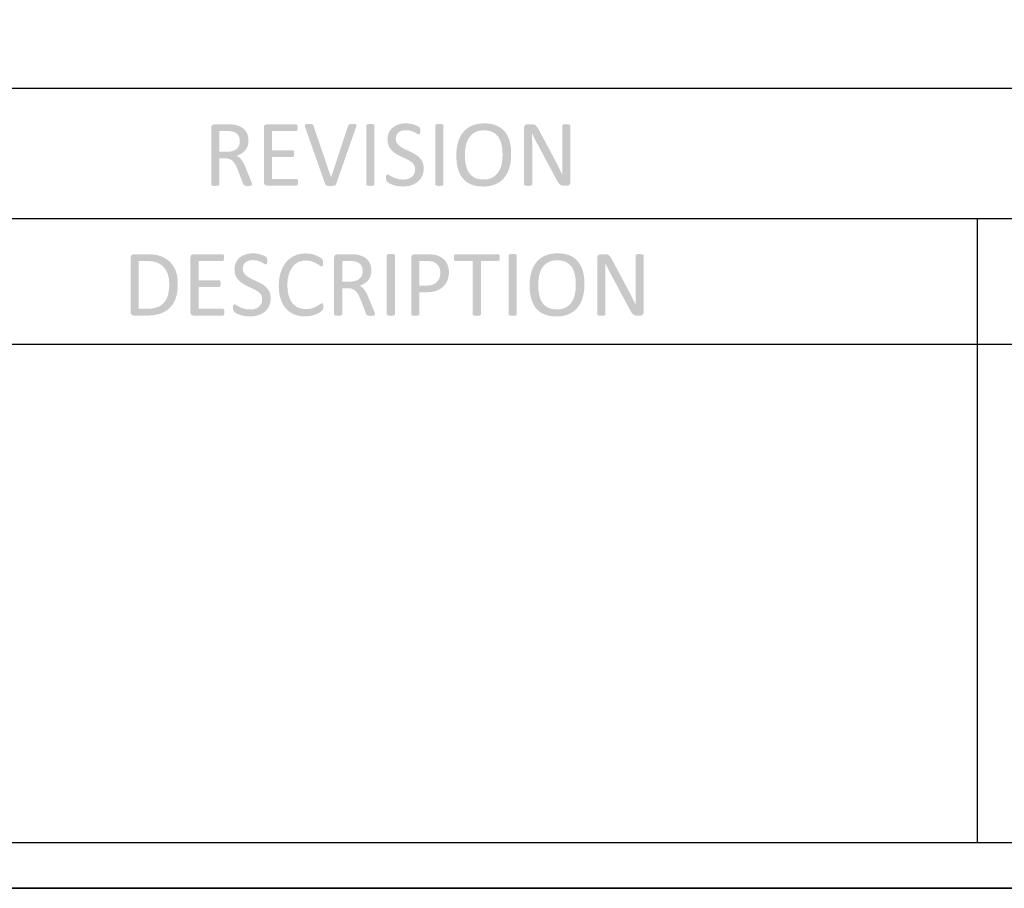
# Model space of a CAD drawing. Header units: millimetres. Extents: x 502444 to 745500, y -417645 to -375189.
# Tile 75 of 208: x 685686 to 689065, y -415327 to -412347. Entities that reach past the tile are written whole.
import ezdxf

# ---------------------------------------------------------------- set-up
doc = ezdxf.new("R2010")
doc.units = ezdxf.units.MM
doc.layers.add('PDF_Geometry', color=7, linetype='Continuous')
doc.layers.add('PDF_Solid Fills', color=7, linetype='Continuous')

msp = doc.modelspace()

# ---------------------------------------------------------------- hatches: boundary and pattern name
at = {"layer": 'PDF_Solid Fills', "lineweight": 25, "transparency": 33554559}
for points in [[(686398.12402, -412705.90262), (686353.41318, -412705.90262), (686351.46592, -412706.07403), (686346.42163, -412708.34143), (686344.03556, -412711.45271), (686343.00814, -412717.28339), (686343.00814, -412912.05552), (686343.65793, -412914.33188), (686345.93429, -412915.79496), (686350.32458, -412916.77069), (686351.18744, -412916.9131), (686356.98911, -412917.25803), (686358.39839, -412917.24274), (686363.81821, -412916.77069), (686368.04604, -412915.79496), (686370.32241, -412914.33188), (686370.97219, -412912.05552), (686370.97219, -412822.47349), (686389.67046, -412822.47349), (686439.58592, -412819.87223), (686435.19775, -412816.79313), (686430.15557, -412814.18185), (686431.83911, -412813.5732), (686437.18931, -412811.38861), (686442.20828, -412808.93608), (686446.90236, -412806.2151), (686447.14708, -412806.05898), (686451.80108, -412802.75625), (686370.97219, -412799.8744), (686370.97219, -412728.98905), (686394.54808, -412728.98905), (686458.11963, -412725.41258), (686456.30107, -412723.51596), (686452.18716, -412719.89836), (686447.59013, -412716.68318), (686442.51208, -412713.86937), (686442.32853, -412713.78129), (686437.47623, -412711.68847), (686432.28637, -412709.89417), (686426.75685, -412708.39945), (686420.88767, -412707.20325), (686417.30118, -412706.80821), (686411.45732, -412706.22804), (686409.7358, -412706.13521), (686404.39404, -412705.96064)], [(686634.04318, -412705.90262), (686534.21224, -412705.90262), (686532.2249, -412706.08142), (686527.2207, -412708.34143), (686524.81775, -412711.48857), (686523.80721, -412717.28339), (686523.80721, -412904.90206), (686524.49708, -412909.81449), (686527.2207, -412913.68157), (686529.07091, -412914.92893), (686534.21224, -412916.28283), (686635.18031, -412916.28283), (686637.61913, -412915.63251), (686639.40815, -412913.51912), (686640.54739, -412909.77968), (686640.87228, -412904.73961), (686640.54739, -412899.21167), (686639.40815, -412895.63521), (686637.61913, -412893.68373), (686635.18031, -412893.03342), (686551.77126, -412893.03342), (686551.77126, -412817.75832), (686622.33647, -412817.75832), (686624.77528, -412817.108), (686626.5643, -412815.32003), (686627.53898, -412811.90548), (686627.86388, -412806.86541), (686627.53898, -412801.50045), (686626.5643, -412797.92345), (686624.77528, -412795.81007), (686622.33647, -412795.15975), (686551.77126, -412795.15975), (686551.77126, -412729.15202), (686634.04318, -412729.15202), (686636.482, -412728.50171), (686638.10857, -412726.38779), (686639.2457, -412722.81133), (686639.5706, -412717.77125), (686639.2457, -412712.24332), (686638.10857, -412708.66632), (686636.482, -412706.55293)], [(686678.91648, -412704.92741), (686675.19708, -412704.97013), (686670.13802, -412705.2523), (686665.42284, -412706.71538), (686664.12116, -412709.96748), (686665.42284, -412715.82031), (686734.19691, -412911.24275), (686754.19685, -412887.50601), (686693.87635, -412710.45482), (686692.57467, -412707.69111), (686690.2983, -412706.06506), (686686.23291, -412705.08985), (686684.83207, -412705.02234)], [(686828.82323, -412704.92741), (686826.21564, -412704.94007), (686821.01945, -412705.08985), (686816.46672, -412706.06506), (686814.19036, -412707.85356), (686813.05323, -412710.78024), (686754.3593, -412887.50601), (686754.19685, -412887.50601), (686734.19691, -412911.24275), (686735.33615, -412913.35615), (686736.79817, -412914.9822), (686739.23698, -412915.95741), (686742.49014, -412916.77069), (686747.20531, -412917.09559), (686753.38251, -412917.25803), (686756.07027, -412917.22902), (686761.34874, -412916.93314), (686766.55336, -412916.12038), (686769.64196, -412914.33188), (686771.43099, -412911.4052), (686840.04261, -412715.98276), (686841.66918, -412710.12992), (686840.85484, -412706.87835), (686836.79156, -412705.2523), (686834.85275, -412705.08722)], [(686903.28926, -412912.05552), (686902.63947, -412914.33188), (686900.36311, -412915.79496), (686896.13527, -412916.77069), (686890.66061, -412917.24379), (686889.30618, -412917.25803), (686883.5024, -412916.90677), (686882.64164, -412916.77069), (686878.25136, -412915.79496), (686875.97499, -412914.33188), (686875.32521, -412912.05552), (686875.32521, -412710.12992), (686876.13744, -412707.85356), (686878.57625, -412706.22804), (686882.96654, -412705.2523), (686889.30618, -412704.92741), (686895.16481, -412705.15157), (686896.13527, -412705.2523), (686900.36311, -412706.22804), (686902.63947, -412707.85356), (686903.28926, -412710.12992)], [(687011.90077, -412702.81349), (687008.61808, -412702.86623), (687002.8143, -412703.22963), (686997.20039, -412703.93796), (686991.77424, -412704.99123), (686986.53586, -412706.39049), (686985.93038, -412706.58405), (686980.39242, -412708.63943), (686975.26163, -412711.08035), (686970.5338, -412713.90787), (686966.21314, -412717.12094), (686962.40513, -412720.55817), (686958.71949, -412724.73168), (687010.92398, -412726.0629), (687011.29107, -412726.06343), (687017.24042, -412726.33558), (687022.81002, -412727.09401), (687027.99566, -412728.33874), (687030.79945, -412729.2881), (687036.21927, -412731.36193), (687041.00406, -412733.54125), (687045.87747, -412736.16836), (687050.43442, -412738.7443), (687055.96183, -412741.02013), (687058.07575, -412740.20737), (687059.37743, -412737.93101), (687060.18966, -412734.19157), (687060.35211, -412728.98905), (687060.18966, -412723.94898), (687059.70232, -412720.53496), (687058.88798, -412718.25912), (687056.93862, -412715.82031), (687055.85423, -412714.96905), (687050.43442, -412711.75545), (687049.91121, -412711.49701), (687044.93654, -412709.27761), (687039.37748, -412707.20325), (687037.1412, -412706.54133), (687031.70451, -412705.13574), (687026.0463, -412703.95167), (687023.15179, -412703.53712), (687017.49991, -412702.9944)], [(687140.18311, -412912.05552), (687139.53332, -412914.33188), (687137.25696, -412915.79496), (687133.02912, -412916.77069), (687127.55446, -412917.24379), (687126.20003, -412917.25803), (687120.39624, -412916.90677), (687119.53549, -412916.77069), (687115.1452, -412915.79496), (687112.86884, -412914.33188), (687112.21905, -412912.05552), (687112.21905, -412710.12992), (687113.03129, -412707.85356), (687115.4701, -412706.22804), (687119.86038, -412705.2523), (687126.20003, -412704.92741), (687132.05866, -412705.15157), (687133.02912, -412705.2523), (687137.25696, -412706.22804), (687139.53332, -412707.85356), (687140.18311, -412710.12992)], [(687280.49917, -412702.81349), (687275.88737, -412702.88575), (687269.92958, -412703.20379), (687264.17221, -412703.77657), (687258.61527, -412704.60357), (687253.25874, -412705.68479), (687248.10053, -412707.02076), (687243.14484, -412708.61042), (687238.38747, -412710.45482), (687234.34529, -412712.32032), (687229.34952, -412714.97643), (687224.61747, -412717.90891), (687220.14702, -412721.11829), (687215.93817, -412724.60351), (687278.87259, -412726.71321), (687282.98018, -412726.79813), (687288.95062, -412727.25646), (687294.56664, -412728.11089), (687299.82612, -412729.36194), (687304.72906, -412731.00961), (687309.27757, -412733.05391), (687313.4168, -412735.40042), (687317.96531, -412738.57869), (687322.09821, -412742.17361), (687325.81339, -412746.18468), (687329.11296, -412750.61241), (687329.6235, -412751.41884), (687332.24164, -412756.00955), (687334.55387, -412760.89033), (687336.56652, -412766.0612), (687338.27538, -412771.52321), (687339.68255, -412777.27584), (687339.68255, -412777.28533), (687340.62769, -412782.49997), (687341.39773, -412787.85017), (687341.999, -412793.33592), (687342.42727, -412798.95668), (687342.68465, -412804.713), (687342.77115, -412810.60485), (687342.70364, -412815.4445), (687342.45047, -412821.15757), (687342.00321, -412826.76567), (687341.36609, -412832.2683), (687340.53908, -412837.66596), (687339.5201, -412842.95867), (687339.21631, -412844.32944), (687337.73952, -412849.96603), (687335.94205, -412855.32994), (687333.82181, -412860.42064), (687331.3851, -412865.23919), (687328.62562, -412869.78454), (687325.38301, -412874.25921), (687321.73956, -412878.35994), (687317.70582, -412882.07037), (687313.27967, -412885.38998), (687308.46533, -412888.31877), (687305.12568, -412889.9733), (687300.33667, -412891.83616), (687295.20377, -412893.28447), (687289.72488, -412894.31928), (687283.90212, -412894.94006), (687277.73547, -412895.14734), (687340.86609, -412897.37624), (687344.79435, -412893.56401), (687348.461, -412889.45695), (687348.76058, -412889.09461), (687351.97154, -412884.91372), (687354.95044, -412880.48651), (687357.69515, -412875.81406), (687360.20781, -412870.89529), (687362.48628, -412865.73075), (687364.53269, -412860.32043), (687366.34703, -412854.66433), (687366.8407, -412852.93912), (687368.13395, -412847.9096), (687369.25631, -412842.73556), (687370.20567, -412837.41649), (687370.98204, -412831.95342), (687371.58541, -412826.34531), (687372.0179, -412820.5927), (687372.27528, -412814.69556), (687372.36178, -412808.65391), (687372.35756, -412807.30845), (687372.24153, -412801.21669), (687371.95883, -412795.29319), (687371.51579, -412789.53899), (687370.90609, -412783.9525), (687370.13394, -412778.53533), (687369.19723, -412773.28639), (687368.09808, -412768.20571), (687366.83437, -412763.29381), (687365.47361, -412758.91987), (687363.47573, -412753.44626), (687361.23101, -412748.24269), (687358.73735, -412743.30863), (687355.99474, -412738.64514), (687353.00319, -412734.25117), (687349.76269, -412730.12723), (687348.2416, -412728.42523), (687344.38928, -412724.5513), (687340.26061, -412720.98591), (687335.85766, -412717.72853), (687331.17624, -412714.77917), (687326.21845, -412712.13783), (687320.98429, -412709.80451), (687318.95265, -412709.01284), (687314.113, -412707.3678), (687309.05394, -412705.97646), (687303.7797, -412704.83775), (687298.28604, -412703.9522), (687292.57509, -412703.31982), (687286.64472, -412702.94007)], [(687442.11264, -412705.90262), (687428.292, -412705.90262), (687425.27302, -412706.2523), (687420.32578, -412708.66632), (687417.61271, -412712.14785), (687416.58739, -412717.9337), (687416.58739, -412912.05552), (687417.23718, -412914.16943), (687419.51354, -412915.79496), (687423.74138, -412916.77069), (687424.60214, -412916.9131), (687430.40592, -412917.25803), (687431.86583, -412917.24274), (687437.23502, -412916.77069), (687441.6253, -412915.79496), (687443.90166, -412914.16943), (687444.55145, -412912.05552), (687444.55145, -412785.07961), (687444.55145, -412783.41822), (687444.53668, -412777.80379), (687444.50504, -412772.17194), (687444.45652, -412766.52217), (687444.38901, -412760.855), (687444.37002, -412759.47789), (687444.2793, -412753.76588), (687444.17171, -412748.10819), (687444.04512, -412742.50483), (687443.90166, -412736.9558), (687444.22656, -412736.9558), (687466.17586, -412722.97377), (687463.97756, -412718.95638), (687461.13579, -412714.51968), (687460.02187, -412713.11146), (687456.09572, -412709.31716), (687455.41218, -412708.87149), (687450.24342, -412706.71538), (687448.04722, -412706.28606)], [(687561.94142, -412705.41475), (687560.29374, -412705.42741), (687554.94987, -412705.74017), (687550.55959, -412706.71538), (687548.28323, -412708.50388), (687547.63344, -412710.61779), (687547.63344, -412824.74933), (687547.63766, -412828.73297), (687547.65453, -412834.27198), (687547.68829, -412839.89855), (687547.7347, -412845.61214), (687547.79589, -412851.41276), (687547.80432, -412855.84102), (687547.84019, -412861.591), (687547.90559, -412867.24077), (687547.99842, -412872.78981), (687548.12078, -412878.23863), (687547.95833, -412878.23863), (687528.12294, -412895.79765), (687528.57442, -412896.67212), (687531.50901, -412901.92949), (687534.30014, -412906.20268), (687536.35499, -412908.83506), (687540.15456, -412912.54339), (687541.48156, -412913.54919), (687546.4942, -412915.79496), (687548.35707, -412916.2554), (687554.13764, -412916.77069), (687563.40344, -412916.77069), (687567.63127, -412916.12038), (687571.69666, -412914.00646), (687574.46037, -412910.26702), (687575.59749, -412904.73961), (687575.59749, -412710.61779), (687574.94771, -412708.50388), (687572.67134, -412706.71538), (687568.44351, -412705.74017), (687567.6798, -412705.65842)], [(686458.11963, -412725.41258), (686394.54808, -412728.98905), (686397.20841, -412729.00276), (686403.16409, -412729.15466), (686408.04382, -412729.47692), (686411.84339, -412729.95898), (686417.14717, -412731.10297), (686417.81594, -412731.29917), (686423.6134, -412733.4595), (686428.52267, -412736.1789), (686432.54586, -412739.4579), (686435.68298, -412743.2965), (686438.02897, -412747.67096), (686439.7969, -412752.72527), (686440.85807, -412758.25795), (686441.21039, -412764.26954), (686441.09014, -412767.61763), (686440.29901, -412773.18777), (686438.77158, -412778.41402), (686437.64922, -412780.88869), (686434.67455, -412785.54955), (686430.80536, -412789.63181), (686427.67879, -412792.12759), (686422.91931, -412794.91977), (686417.47206, -412797.11069), (686415.22524, -412797.8069), (686410.06491, -412798.95563), (686404.41936, -412799.64497), (686398.28857, -412799.8744), (686370.97219, -412799.8744), (686451.80108, -412802.75625), (686456.00149, -412799.06902), (686459.74621, -412794.9973), (686459.896, -412794.81956), (686463.13649, -412790.40343), (686465.85168, -412785.53108), (686468.03732, -412780.20251), (686468.6618, -412778.17615), (686469.85166, -412772.95675), (686470.56474, -412767.34548), (686470.80314, -412761.34286), (686470.71242, -412757.65933), (686470.18289, -412751.94837), (686469.18289, -412746.51062), (686467.71243, -412741.34556), (686467.01834, -412739.54282), (686464.60695, -412734.48323), (686461.64072, -412729.7728)], [(686958.71949, -412724.73168), (686955.54439, -412729.33082), (686952.87984, -412734.35454), (686952.19208, -412735.89251), (686950.35875, -412740.95632), (686949.05074, -412746.31706), (686948.26382, -412751.97422), (686948.00222, -412757.92884), (686948.00222, -412757.96365), (686948.26804, -412764.14138), (686949.06128, -412769.85286), (686950.38196, -412775.0981), (686952.23005, -412779.87709), (686953.33343, -412782.25261), (686956.10557, -412787.23572), (686959.31442, -412791.80902), (686962.95998, -412795.97251), (686964.59078, -412797.58907), (686968.77853, -412801.31427), (686973.27641, -412804.73145), (686978.0823, -412807.84115), (686980.36921, -412809.18186), (686985.3249, -412811.93186), (686990.36075, -412814.51993), (686995.47888, -412816.94555), (686997.63921, -412817.96506), (687002.82907, -412820.39069), (687007.96196, -412822.76041), (687013.0379, -412825.07475), (687013.5379, -412825.31631), (687018.78472, -412828.02622), (687023.66023, -412830.8722), (687028.16022, -412833.85426), (687031.66443, -412836.67862), (687035.61589, -412840.68494), (687038.89014, -412845.07206), (687040.97664, -412849.14589), (687042.45975, -412854.43385), (687042.95553, -412860.35471), (687042.75722, -412864.53719), (687041.7952, -412870.08834), (687040.02727, -412875.14951), (687038.85006, -412877.50393), (687035.69606, -412882.12258), (687031.73616, -412886.04241), (687028.95557, -412888.11518), (687024.12436, -412890.87889), (687018.72987, -412893.03342), (687018.68134, -412893.04872), (687013.43874, -412894.39523), (687007.87125, -412895.20324), (687001.98308, -412895.47223), (687057.48714, -412897.61727), (687061.0251, -412893.3119), (687064.14746, -412888.6405), (687066.85631, -412883.60412), (687068.52297, -412879.592), (687070.14111, -412874.43115), (687071.29723, -412868.98918), (687071.98921, -412863.26768), (687072.22128, -412857.26559), (687071.98077, -412851.36212), (687071.22339, -412845.65434), (687069.94702, -412840.36057), (687068.15589, -412835.47978), (687067.03986, -412833.19815), (687064.19387, -412828.26251), (687060.93439, -412823.71241), (687057.26351, -412819.54681), (687055.50191, -412817.88173), (687051.24243, -412814.25938), (687046.68126, -412810.91234), (687041.8163, -412807.84115), (687039.38804, -412806.4825), (687034.39649, -412803.79369), (687029.35431, -412801.21195), (687024.25728, -412798.73675), (687022.09483, -412797.75204), (687016.90709, -412795.37019), (687011.77419, -412792.98887), (687006.69825, -412790.60755), (687005.9683, -412790.26103), (687000.71937, -412787.56114), (686995.86706, -412784.69617), (686991.41349, -412781.66559), (686987.7616, -412778.78005), (686983.78692, -412774.80169), (686980.52111, -412770.44727), (686978.47259, -412766.48683), (686976.95994, -412761.20995), (686976.45572, -412755.32758), (686976.45783, -412754.94203), (686977.01901, -412749.29174), (686978.56964, -412743.94682), (686978.60129, -412743.86665), (686981.23419, -412738.91254), (686984.90929, -412734.67943), (686985.79325, -412733.90148), (686990.25737, -412730.82501), (686995.64132, -412728.33874), (686999.36283, -412727.26543), (687004.84383, -412726.36353), (687010.92398, -412726.0629)], [(687215.93817, -412724.60351), (687211.99303, -412728.36511), (687208.3095, -412732.4036), (687208.04157, -412732.72427), (687204.77998, -412736.90517), (687201.76099, -412741.32657), (687198.98041, -412745.98795), (687196.44034, -412750.88878), (687194.14076, -412756.03011), (687192.0817, -412761.41196), (687190.26103, -412767.03325), (687189.96356, -412768.0554), (687188.6239, -412773.10391), (687187.46146, -412778.28796), (687186.47834, -412783.60704), (687185.67454, -412789.06114), (687185.05007, -412794.65078), (687184.60282, -412800.37545), (687184.33488, -412806.23567), (687184.24628, -412812.23091), (687184.25471, -412814.29735), (687184.38763, -412820.39702), (687184.67877, -412826.32316), (687185.13024, -412832.07578), (687185.73994, -412837.65541), (687186.50998, -412843.06204), (687187.43825, -412848.29515), (687188.52686, -412853.35473), (687189.77369, -412858.24133), (687191.17242, -412862.90956), (687193.126, -412868.41482), (687195.33274, -412873.63896), (687197.79265, -412878.58304), (687200.50362, -412883.24705), (687203.46774, -412887.62995), (687206.68292, -412891.73279), (687208.18292, -412893.47593), (687211.95295, -412897.38836), (687216.02256, -412900.9854), (687220.39174, -412904.26651), (687225.06051, -412907.23275), (687230.03096, -412909.88306), (687235.29887, -412912.21849), (687237.75457, -412913.18895), (687242.5689, -412914.82924), (687247.61319, -412916.21743), (687252.88533, -412917.35297), (687258.38742, -412918.23641), (687264.11947, -412918.86721), (687270.08148, -412919.24537), (687276.27133, -412919.37195), (687280.93377, -412919.29653), (687286.88312, -412918.97005), (687292.63205, -412918.38409), (687298.18266, -412917.53915), (687303.53075, -412916.43472), (687308.68053, -412915.07186), (687313.63199, -412913.4495), (687318.38303, -412911.56765), (687322.55179, -412909.67261), (687327.52014, -412907.04129), (687332.22898, -412904.11461), (687336.67623, -412900.8931), (687340.86609, -412897.37624), (687277.73547, -412895.14734), (687273.04772, -412895.04132), (687267.05828, -412894.56348), (687261.44226, -412893.70114), (687256.19966, -412892.45431), (687251.3347, -412890.82298), (687246.84315, -412888.80664), (687242.8959, -412886.59145), (687238.3706, -412883.43165), (687234.26934, -412879.8209), (687230.58792, -412875.75973), (687227.33265, -412871.24761), (687226.76092, -412870.35363), (687224.17022, -412865.81567), (687221.88963, -412860.95281), (687219.92339, -412855.76665), (687218.26939, -412850.25611), (687216.92551, -412844.42174), (687216.77994, -412843.67596), (687215.88121, -412838.49718), (687215.14492, -412833.16333), (687214.57319, -412827.67496), (687214.16392, -412822.03151), (687213.91919, -412816.233), (687213.83691, -412810.27996), (687213.89598, -412805.81162), (687214.14493, -412800.12387), (687214.58796, -412794.5242), (687215.2272, -412789.01209), (687216.06054, -412783.58805), (687217.08796, -412778.25157), (687217.34534, -412777.14345), (687218.87909, -412771.51003), (687220.72508, -412766.15403), (687222.8833, -412761.07546), (687225.35798, -412756.27431), (687228.14489, -412751.75059), (687231.29256, -412747.56758), (687234.98875, -412743.50272), (687239.05414, -412739.80969), (687243.49506, -412736.48955), (687248.30517, -412733.54125), (687251.50136, -412731.93472), (687256.25873, -412730.05498), (687261.37475, -412728.59296), (687266.84942, -412727.54866), (687272.68274, -412726.92207), (687278.87259, -412726.71321)], [(687466.17586, -412722.97377), (687444.22656, -412736.9558), (687446.26453, -412741.34134), (687448.6738, -412746.37191), (687451.19278, -412751.46789), (687453.81936, -412756.62821), (687456.13581, -412761.28485), (687458.72441, -412766.36447), (687461.31301, -412771.31541), (687463.8995, -412776.13765), (687528.12294, -412895.79765), (687547.95833, -412878.23863), (687547.88238, -412878.08515), (687545.39716, -412873.04192), (687542.87396, -412867.99921), (687540.317, -412862.95597), (687540.20519, -412862.74237), (687537.6398, -412857.78932), (687535.07651, -412852.76666), (687532.51323, -412847.67332), (687532.08707, -412846.82416), (687529.58286, -412841.8611), (687527.01535, -412836.83316), (687524.38245, -412831.74034), (687523.60608, -412830.27727), (687520.99849, -412825.38066), (687518.32972, -412820.39491), (687515.604, -412815.32003)], [(686439.58592, -412819.87223), (686389.67046, -412822.47349), (686395.71896, -412822.77624), (686401.21473, -412823.69764), (686406.09235, -412825.2372), (686409.0185, -412826.63171), (686413.76111, -412829.59689), (686417.96152, -412833.20395), (686420.44041, -412835.96607), (686423.77162, -412840.43283), (686426.73997, -412845.39748), (686426.82225, -412845.56151), (686429.16191, -412850.427), (686431.46359, -412855.57466), (686433.73151, -412861.00503), (686453.07956, -412910.59244), (686454.70614, -412913.84401), (686457.14495, -412915.79496), (686461.53523, -412916.93314), (686462.50147, -412917.03757), (686468.36433, -412917.25803), (686470.93183, -412917.23272), (686476.1681, -412916.93314), (686480.72083, -412915.95741), (686482.83475, -412914.33188), (686483.32209, -412912.05552), (686482.6723, -412908.31608), (686482.02252, -412906.30079), (686479.74404, -412900.18741), (686460.88545, -412853.85157), (686459.04368, -412849.47394), (686456.71246, -412844.30043), (686454.38124, -412839.54465), (686453.44243, -412837.75931), (686450.55636, -412832.77409), (686447.55215, -412828.32632), (686447.30532, -412828.00618), (686443.55849, -412823.63488)], [(686948.00222, -412877.75076), (686945.72585, -412878.23863), (686944.09928, -412880.35255), (686943.12459, -412884.09146), (686942.7997, -412890.10727), (686942.8862, -412892.93637), (686943.77438, -412898.07349), (686946.53809, -412903.11356), (686947.94737, -412904.40417), (686953.20473, -412907.82874), (686954.49165, -412908.555), (686959.32286, -412910.90468), (686965.0739, -412913.1937), (686969.7954, -412914.78441), (686975.24054, -412916.27755), (686981.1709, -412917.58346), (686983.61182, -412918.03282), (686989.03164, -412918.77702), (686994.72149, -412919.22322), (687000.68139, -412919.37195), (687001.15608, -412919.3709), (687007.02104, -412919.18841), (687012.73621, -412918.69052), (687018.29948, -412917.87776), (687023.71086, -412916.75013), (687028.97245, -412915.30709), (687032.37751, -412914.15308), (687037.67496, -412911.96586), (687042.66651, -412909.39677), (687047.35426, -412906.44636), (687051.73399, -412903.11356), (687053.53357, -412901.55713), (687057.48714, -412897.61727), (687001.98308, -412895.47223), (686997.07381, -412895.34407), (686991.25737, -412894.8177), (686985.8481, -412893.88521), (686980.846, -412892.54608), (686975.02957, -412890.66898), (686969.74266, -412888.65421), (686965.0739, -412886.53027), (686964.18783, -412886.08407), (686958.81864, -412883.19378), (686954.50642, -412880.515), (686952.76381, -412879.44538)], [(686124.78091, -413151.71676), (686077.1418, -413151.71676), (686075.19455, -413151.88817), (686070.15026, -413154.15558), (686067.76419, -413157.26632), (686066.73677, -413163.09753), (686066.73677, -413350.71594), (686067.41187, -413355.58908), (686070.15026, -413359.49545), (686071.96249, -413360.72171), (686077.1418, -413362.09644), (686121.6902, -413362.09644), (686124.2788, -413362.08089), (686130.50874, -413361.91026), (686136.52771, -413361.5503), (686142.3336, -413361.00204), (686147.92852, -413360.26549), (686153.31247, -413359.33986), (686158.48334, -413358.22515), (686163.44324, -413356.92267), (686168.19218, -413355.43111), (686173.55503, -413353.42374), (686178.77865, -413351.09885), (686183.75542, -413348.4939), (686188.48748, -413345.60836), (686192.97059, -413342.44276), (686197.20686, -413338.99709), (686094.70082, -413338.68512), (686094.70082, -413174.96564), (686123.15433, -413174.96564), (686195.48113, -413172.5147), (686191.09928, -413169.23042), (686186.45584, -413166.20829), (686181.55079, -413163.44669), (686176.38414, -413160.94669), (686170.95588, -413158.70778), (686169.27867, -413158.10546), (686164.56138, -413156.6081), (686159.60148, -413155.31064), (686154.40319, -413154.21253), (686148.96016, -413153.31381), (686143.27874, -413152.61497), (686137.3526, -413152.11602), (686131.18806, -413151.81645)], [(686381.83504, -413151.71676), (686282.00409, -413151.71676), (686280.01676, -413151.89556), (686275.01255, -413154.15558), (686272.6096, -413157.30272), (686271.59906, -413163.09753), (686271.59906, -413350.71594), (686272.28893, -413355.62811), (686275.01255, -413359.49545), (686276.86275, -413360.74281), (686282.00409, -413362.09644), (686382.97216, -413362.09644), (686385.41097, -413361.44639), (686387.2, -413359.33274), (686388.33924, -413355.59356), (686388.66413, -413350.55349), (686388.33924, -413345.02555), (686387.2, -413341.44909), (686385.41097, -413339.49761), (686382.97216, -413338.84757), (686299.56312, -413338.84757), (686299.56312, -413263.57246), (686370.12832, -413263.57246), (686372.56713, -413262.92215), (686374.35615, -413261.13391), (686375.33083, -413257.71963), (686375.65573, -413252.67956), (686375.33083, -413247.31459), (686374.35615, -413243.7376), (686372.56713, -413241.62447), (686370.12832, -413240.97416), (686299.56312, -413240.97416), (686299.56312, -413174.96564), (686381.83504, -413174.96564), (686384.27385, -413174.31533), (686385.90043, -413172.20194), (686387.03755, -413168.62494), (686387.36244, -413163.5854), (686387.03755, -413158.05746), (686385.90043, -413154.48047), (686384.27385, -413152.36708)], [(686486.86849, -413148.62764), (686483.5858, -413148.68038), (686477.78202, -413149.04325), (686472.16811, -413149.75211), (686466.74197, -413150.80537), (686461.50358, -413152.20463), (686460.8981, -413152.39819), (686455.36014, -413154.45357), (686450.22936, -413156.89449), (686445.50152, -413159.72202), (686441.18086, -413162.93509), (686437.37285, -413166.37231), (686433.68721, -413170.54582), (686485.89171, -413171.87704), (686486.25879, -413171.87757), (686492.20814, -413172.14972), (686497.77775, -413172.90816), (686502.96339, -413174.15288), (686505.76717, -413175.10224), (686511.18699, -413177.17608), (686515.97179, -413179.3554), (686520.84519, -413181.9825), (686525.40214, -413184.55792), (686530.92955, -413186.83428), (686533.04347, -413186.02152), (686534.34515, -413183.74515), (686535.15739, -413180.00571), (686535.31983, -413174.80319), (686535.15739, -413169.76312), (686534.67005, -413166.3491), (686533.8557, -413164.07274), (686531.90634, -413161.63446), (686530.82196, -413160.78319), (686525.40214, -413157.56959), (686524.87894, -413157.31115), (686519.90427, -413155.09122), (686514.34521, -413153.01739), (686512.10893, -413152.35548), (686506.67224, -413150.94989), (686501.01403, -413149.76582), (686498.11952, -413149.35126), (686492.46763, -413148.80854)], [(686667.50512, -413149.11551), (686662.56209, -413149.22521), (686656.72666, -413149.65084), (686651.04947, -413150.39715), (686645.53261, -413151.46518), (686640.17608, -413152.85389), (686634.982, -413154.56327), (686629.94615, -413156.59439), (686627.347, -413157.78584), (686622.32592, -413160.40239), (686617.53479, -413163.33434), (686612.97574, -413166.5817), (686608.64663, -413170.14498), (686604.54749, -413174.02366), (686600.68041, -413178.21774), (686600.53484, -413178.38863), (686597.19308, -413182.58693), (686594.07284, -413187.0347), (686591.17622, -413191.73142), (686588.50323, -413196.67708), (686586.05387, -413201.87221), (686583.82603, -413207.31629), (686581.8197, -413213.00984), (686581.25008, -413214.7659), (686579.78385, -413219.80834), (686578.5117, -413225.01455), (686577.43786, -413230.38294), (686576.556, -413235.91405), (686575.87246, -413241.60891), (686575.38301, -413247.46623), (686575.08977, -413253.48705), (686574.99272, -413259.67057), (686574.99272, -413260.02052), (686575.10031, -413266.25468), (686575.40411, -413272.30397), (686575.90411, -413278.16815), (686576.5982, -413283.8464), (686577.48849, -413289.33926), (686578.57499, -413294.64674), (686579.85557, -413299.76883), (686581.33236, -413304.70552), (686582.6678, -413308.70103), (686584.80915, -413314.244), (686587.19733, -413319.50347), (686589.83234, -413324.47999), (686592.71419, -413329.17301), (686595.84287, -413333.58281), (686599.21839, -413337.70991), (686599.93991, -413338.53084), (686603.84918, -413342.60177), (686608.02216, -413346.33383), (686612.45886, -413349.72702), (686617.15927, -413352.78028), (686622.12128, -413355.49467), (686627.34489, -413357.86966), (686630.73096, -413359.18875), (686635.86175, -413360.87203), (686641.17608, -413362.2494), (686646.67184, -413363.3206), (686652.35115, -413364.08589), (686658.21189, -413364.54501), (686664.25407, -413364.69797), (686669.60216, -413364.57824), (686675.37218, -413364.15999), (686680.90592, -413363.44111), (686686.20338, -413362.42186), (686687.78354, -413362.07482), (686693.55989, -413360.61623), (686698.94174, -413358.94324), (686703.92484, -413357.05637), (686707.05142, -413355.73386), (686712.2898, -413353.19431), (686716.7708, -413350.55349), (686719.76657, -413348.61732), (686723.59989, -413345.6764), (686725.87415, -413342.91242), (686727.01339, -413340.31091), (686667.83001, -413339.98548), (686662.73087, -413339.8204), (686656.96506, -413339.20489), (686651.45031, -413338.1329), (686646.1845, -413336.60469), (686641.16553, -413334.62052), (686638.49887, -413333.34389), (686633.68243, -413330.52322), (686629.2162, -413327.19517), (686625.09806, -413323.3579), (686621.33014, -413319.0127), (686621.08753, -413318.70442), (686618.058, -413314.43624), (686615.33227, -413309.76431), (686612.91033, -413304.68838), (686610.79009, -413299.20844), (686608.97364, -413293.32501), (686608.58334, -413291.92391), (686607.35972, -413286.87382), (686606.35972, -413281.58533), (686605.58335, -413276.05819), (686605.0285, -413270.29238), (686604.69517, -413264.28791), (686604.58335, -413258.04452), (686604.60234, -413255.51657), (686604.80276, -413249.41454), (686605.2247, -413243.52637), (686605.87027, -413237.85233), (686606.73525, -413232.39191), (686607.82596, -413227.14614), (686609.13608, -413222.11451), (686609.51583, -413220.79278), (686611.40401, -413215.06574), (686613.57911, -413209.6839), (686616.03902, -413204.64805), (686618.78584, -413199.95819), (686621.81748, -413195.61379), (686624.01579, -413192.83848), (686627.90185, -413188.65073), (686632.10859, -413184.95348), (686636.64022, -413181.74674), (686641.49042, -413179.03051), (686644.8364, -413177.56532), (686650.04525, -413175.7879), (686655.47773, -413174.51838), (686661.13594, -413173.75679), (686667.01778, -413173.50257), (686726.03871, -413172.68981), (686724.89947, -413170.08855), (686722.13576, -413166.674), (686719.65898, -413164.69721), (686714.16954, -413161.14659), (686711.72862, -413159.76052), (686706.70121, -413157.31801), (686701.16114, -413155.13078), (686696.46706, -413153.58596), (686691.00083, -413152.0675), (686685.2287, -413150.74103), (686684.48186, -413150.6039), (686678.9228, -413149.77689), (686673.26459, -413149.28112)], [(686819.85068, -413151.71676), (686775.13983, -413151.71676), (686773.19258, -413151.88817), (686768.14829, -413154.15558), (686765.76222, -413157.26632), (686764.7348, -413163.09753), (686764.7348, -413357.86966), (686765.38459, -413360.14577), (686767.66095, -413361.60884), (686772.05123, -413362.58431), (686772.9141, -413362.72698), (686778.71577, -413363.07218), (686780.12505, -413363.05662), (686785.54487, -413362.58431), (686789.7727, -413361.60884), (686792.04907, -413360.14577), (686792.69886, -413357.86966), (686792.69886, -413268.28711), (686811.39712, -413268.28711), (686861.31259, -413265.68611), (686856.92441, -413262.60727), (686851.88223, -413259.99573), (686853.56577, -413259.38708), (686858.91597, -413257.20302), (686863.93494, -413254.75023), (686868.62902, -413252.02951), (686868.87375, -413251.87286), (686873.52774, -413248.57013), (686792.69886, -413245.68828), (686792.69886, -413174.80319), (686816.27474, -413174.80319), (686879.84629, -413171.22673), (686878.02773, -413169.33011), (686873.91382, -413165.7125), (686869.31678, -413162.49732), (686864.23874, -413159.68299), (686864.0552, -413159.59543), (686859.20289, -413157.50261), (686854.01303, -413155.70831), (686848.48351, -413154.21359), (686842.61433, -413153.01739), (686839.02784, -413152.62182), (686833.18397, -413152.04218), (686831.46246, -413151.94936), (686826.12071, -413151.77478)], [(686973.49793, -413357.86966), (686972.84814, -413360.14577), (686970.57177, -413361.60884), (686966.34394, -413362.58431), (686960.86927, -413363.05794), (686959.51695, -413363.07218), (686953.71106, -413362.72039), (686952.8503, -413362.58431), (686948.46002, -413361.60884), (686946.18365, -413360.14577), (686945.53387, -413357.86966), (686945.53387, -413155.94407), (686946.3461, -413153.66771), (686948.78491, -413152.04218), (686953.1752, -413151.06645), (686959.51695, -413150.74103), (686965.37348, -413150.96571), (686966.34394, -413151.06645), (686970.57177, -413152.04218), (686972.84814, -413153.66771), (686973.49793, -413155.94407)], [(687085.52293, -413151.71676), (687040.48508, -413151.71676), (687037.71926, -413152.03322), (687032.84375, -413154.48047), (687030.38806, -413157.90451), (687029.43026, -413163.74785), (687029.43026, -413357.86966), (687030.08004, -413360.14577), (687032.35641, -413361.60884), (687036.74669, -413362.58431), (687037.64543, -413362.73199), (687043.41123, -413363.07218), (687044.86903, -413363.05583), (687050.24033, -413362.58431), (687054.46816, -413361.60884), (687056.74453, -413360.14577), (687057.39431, -413357.86966), (687057.39431, -413282.10669), (687081.29509, -413282.10669), (687082.14108, -413282.10458), (687088.32249, -413281.94055), (687094.21911, -413281.5165), (687099.82879, -413280.83402), (687105.15578, -413279.89151), (687110.19585, -413278.69056), (687114.95111, -413277.22933), (687120.28021, -413275.15708), (687125.39412, -413272.71247), (687130.16626, -413269.93927), (687134.59874, -413266.8388), (687138.68944, -413263.41001), (687141.63036, -413260.47015), (687057.39431, -413259.18323), (687057.39431, -413174.80319), (687083.24656, -413174.80319), (687145.84343, -413174.31533), (687143.89618, -413172.08643), (687139.97425, -413168.23939), (687135.63671, -413164.75523), (687130.88356, -413161.63446), (687128.90888, -413160.55535), (687123.68315, -413158.04164), (687118.54182, -413156.07118), (687113.48698, -413154.64344), (687109.26126, -413153.80695), (687103.63891, -413152.84756), (687098.69167, -413152.20463), (687096.76129, -413152.06803), (687091.22966, -413151.80484)], [(687327.78174, -413151.71676), (687181.44881, -413151.71676), (687179.17245, -413152.36708), (687177.38554, -413154.48047), (687176.40874, -413158.21991), (687175.9214, -413163.74785), (687176.40874, -413169.11281), (687177.38554, -413172.68981), (687179.17245, -413174.80319), (687181.44881, -413175.45351), (687240.63219, -413175.45351), (687240.63219, -413357.86966), (687241.28198, -413360.14577), (687243.55834, -413361.60884), (687247.94863, -413362.58431), (687248.76086, -413362.71353), (687254.61528, -413363.07218), (687255.9043, -413363.05926), (687261.44437, -413362.58431), (687265.67221, -413361.60884), (687267.94857, -413360.14577), (687268.59836, -413357.86966), (687268.59836, -413175.45351), (687327.78174, -413175.45351), (687330.22055, -413174.80319), (687332.00747, -413172.68981), (687332.98425, -413169.11281), (687333.30915, -413163.74785), (687332.98425, -413158.21991), (687332.00747, -413154.48047), (687330.22055, -413152.36708)], [(687391.67818, -413357.86966), (687391.02839, -413360.14577), (687388.75203, -413361.60884), (687384.52419, -413362.58431), (687379.04953, -413363.05794), (687377.69721, -413363.07218), (687371.89132, -413362.72039), (687371.03056, -413362.58431), (687366.64028, -413361.60884), (687364.36391, -413360.14577), (687363.71413, -413357.86966), (687363.71413, -413155.94407), (687364.52636, -413153.66771), (687366.96517, -413152.04218), (687371.35545, -413151.06645), (687377.69721, -413150.74103), (687383.55373, -413150.96571), (687384.52419, -413151.06645), (687388.75203, -413152.04218), (687391.02839, -413153.66771), (687391.67818, -413155.94407)], [(687531.99424, -413148.62764), (687527.38244, -413148.69989), (687521.42465, -413149.01793), (687515.66728, -413149.59071), (687510.11034, -413150.41771), (687504.75381, -413151.49894), (687499.5956, -413152.8349), (687494.63992, -413154.42456), (687489.88255, -413156.26896), (687485.84037, -413158.13447), (687480.8446, -413160.79058), (687476.11254, -413163.72306), (687471.64209, -413166.93191), (687467.43324, -413170.41766), (687530.36767, -413172.52736), (687534.47525, -413172.61227), (687540.44569, -413173.0706), (687546.06171, -413173.92503), (687551.32119, -413175.17608), (687556.22413, -413176.82376), (687560.77264, -413178.86806), (687564.91187, -413181.21457), (687569.46038, -413184.39283), (687573.59328, -413187.98723), (687577.30846, -413191.99882), (687580.60803, -413196.42655), (687581.11857, -413197.23299), (687583.73671, -413201.82316), (687586.04894, -413206.70395), (687588.06159, -413211.87561), (687589.77045, -413217.33736), (687591.17762, -413223.08998), (687591.17762, -413223.09947), (687592.12276, -413228.31412), (687592.8928, -413233.66432), (687593.49407, -413239.1498), (687593.92234, -413244.77056), (687594.17972, -413250.52714), (687594.26622, -413256.41926), (687594.19871, -413261.25839), (687593.94554, -413266.97145), (687593.49829, -413272.57982), (687592.86116, -413278.08244), (687592.03416, -413283.47984), (687591.01517, -413288.77281), (687590.71138, -413290.14333), (687589.23459, -413295.77991), (687587.43713, -413301.14356), (687585.31688, -413306.23479), (687582.88017, -413311.05307), (687580.12069, -413315.59842), (687576.87808, -413320.07283), (687573.23463, -413324.17408), (687569.20089, -413327.88478), (687564.77474, -413331.20386), (687559.96041, -413334.13265), (687556.62076, -413335.78718), (687551.83174, -413337.64978), (687546.69884, -413339.09862), (687541.21995, -413340.13343), (687535.39719, -413340.75421), (687529.23054, -413340.96122), (687592.36116, -413343.19011), (687596.28942, -413339.37815), (687599.95608, -413335.27084), (687600.25565, -413334.90823), (687603.46662, -413330.7276), (687606.44551, -413326.30066), (687609.19023, -413321.62794), (687611.70288, -413316.70918), (687613.98136, -413311.5449), (687616.02776, -413306.13457), (687617.8421, -413300.47821), (687618.33577, -413298.753), (687619.62901, -413293.72322), (687620.75138, -413288.54945), (687621.70074, -413283.23063), (687622.47711, -413277.76704), (687623.08049, -413272.15946), (687623.51297, -413266.40684), (687623.77036, -413260.50944), (687623.85685, -413254.46806), (687623.85263, -413253.12259), (687623.7366, -413247.03031), (687623.4539, -413241.10707), (687623.01086, -413235.35287), (687622.40116, -413229.76665), (687621.62901, -413224.34894), (687620.6923, -413219.10028), (687619.59315, -413214.01959), (687618.32944, -413209.10795), (687616.96869, -413204.73402), (687614.9708, -413199.26041), (687612.72608, -413194.05683), (687610.23242, -413189.12277), (687607.48981, -413184.45929), (687604.49826, -413180.06531), (687601.25776, -413175.94138), (687599.73667, -413174.23885), (687595.88436, -413170.36545), (687591.75568, -413166.80005), (687587.35274, -413163.54268), (687582.67131, -413160.59332), (687577.71353, -413157.95198), (687572.47936, -413155.61865), (687570.44772, -413154.82699), (687565.60807, -413153.18195), (687560.54901, -413151.7906), (687555.27477, -413150.65189), (687549.78111, -413149.76635), (687544.07016, -413149.13396), (687538.1398, -413148.75422)], [(687693.60771, -413151.71676), (687679.78707, -413151.71676), (687676.7681, -413152.06644), (687671.82085, -413154.48047), (687669.10778, -413157.962), (687668.08247, -413163.74785), (687668.08247, -413357.86966), (687668.73226, -413359.98279), (687671.00862, -413361.60884), (687675.23646, -413362.58431), (687676.09721, -413362.72698), (687681.90099, -413363.07218), (687683.36091, -413363.05662), (687688.73009, -413362.58431), (687693.12037, -413361.60884), (687695.39673, -413359.98279), (687696.04652, -413357.86966), (687696.04652, -413230.89349), (687696.04652, -413229.23237), (687696.03176, -413223.61793), (687696.00011, -413217.98609), (687695.95159, -413212.33632), (687695.88408, -413206.66914), (687695.86509, -413205.29203), (687695.77437, -413199.58002), (687695.66678, -413193.92234), (687695.54019, -413188.31898), (687695.39673, -413182.76994), (687695.72163, -413182.76994), (687717.67094, -413168.78792), (687715.47263, -413164.77052), (687712.63087, -413160.33383), (687711.51694, -413158.9256), (687707.5908, -413155.13078), (687706.90725, -413154.68563), (687701.73849, -413152.52952), (687699.54019, -413152.1002)], [(687813.43649, -413151.2289), (687811.78881, -413151.24155), (687806.44494, -413151.55432), (687802.05466, -413152.52952), (687799.7783, -413154.31802), (687799.12851, -413156.43141), (687799.12851, -413270.56321), (687799.13273, -413274.54685), (687799.14961, -413280.08613), (687799.18125, -413285.71243), (687799.22978, -413291.42602), (687799.29096, -413297.2269), (687799.2994, -413301.65489), (687799.33526, -413307.40514), (687799.40066, -413313.05492), (687799.49349, -413318.60395), (687799.61585, -413324.05277), (687799.4534, -413324.05277), (687779.61802, -413341.61153), (687780.06949, -413342.48601), (687783.00408, -413347.74364), (687785.79522, -413352.0163), (687787.85006, -413354.64894), (687791.64963, -413358.35753), (687792.97663, -413359.36333), (687797.98927, -413361.60884), (687799.85214, -413362.06902), (687805.63271, -413362.58431), (687814.89851, -413362.58431), (687819.12635, -413361.934), (687823.19173, -413359.82034), (687825.95544, -413356.08143), (687827.09257, -413350.55349), (687827.09257, -413156.43141), (687826.44278, -413154.31802), (687824.16642, -413152.52952), (687819.93858, -413151.55432), (687819.17487, -413151.47204)], [(686195.48113, -413172.5147), (686123.15433, -413174.96564), (686126.41592, -413175.00045), (686132.75135, -413175.28368), (686138.70914, -413175.85277), (686144.28929, -413176.70667), (686149.49181, -413177.84644), (686154.31458, -413179.27101), (686158.76182, -413180.98145), (686159.42849, -413181.27575), (686164.59936, -413183.848), (686169.40947, -413186.7789), (686173.86094, -413190.0695), (686177.95375, -413193.71875), (686181.68581, -413197.72718), (686182.17737, -413198.32212), (686185.42631, -413202.6855), (686188.3187, -413207.34371), (686190.85456, -413212.29755), (686193.03388, -413217.54622), (686194.85666, -413223.08998), (686195.87353, -413226.93359), (686197.02965, -413232.26189), (686197.92838, -413237.72786), (686198.56973, -413243.33227), (686198.9558, -413249.07488), (686199.0845, -413254.95566), (686199.03808, -413259.1951), (686198.79969, -413265.32483), (686198.35454, -413271.19164), (686197.70686, -413276.79447), (686196.85243, -413282.13438), (686195.79337, -413287.21137), (686194.53177, -413292.02438), (686193.89885, -413294.05418), (686191.86511, -413299.63407), (686189.51279, -413304.83817), (686186.84402, -413309.66753), (686183.85458, -413314.1211), (686180.54868, -413318.19994), (686180.44109, -413318.31914), (686176.56557, -413322.2329), (686172.3293, -413325.72208), (686167.73226, -413328.7872), (686162.77658, -413331.42855), (686157.46014, -413333.64505), (686156.76605, -413333.89373), (686152.05509, -413335.35759), (686147.0108, -413336.5559), (686141.62896, -413337.48681), (686135.91379, -413338.15268), (686129.86528, -413338.55194), (686123.47922, -413338.68512), (686094.70082, -413338.68512), (686197.20686, -413338.99709), (686201.1963, -413335.27084), (686201.64778, -413334.81593), (686205.23849, -413330.89611), (686208.57603, -413326.69438), (686211.66674, -413322.21075), (686214.50428, -413317.44467), (686217.09288, -413312.39669), (686219.43254, -413307.06654), (686221.52114, -413301.45395), (686222.48527, -413298.50749), (686223.89877, -413293.58082), (686225.1224, -413288.46506), (686226.15826, -413283.16154), (686227.00636, -413277.66894), (686227.66458, -413271.98857), (686228.13504, -413266.11992), (686228.41775, -413260.06271), (686228.51268, -413253.81774), (686228.45572, -413249.47203), (686228.19201, -413243.51556), (686227.70678, -413237.72311), (686227.00425, -413232.09523), (686226.08442, -413226.63085), (686224.94307, -413221.33023), (686223.58654, -413216.1939), (686222.00848, -413211.22108), (686220.43254, -413207.04572), (686218.12874, -413201.772), (686215.56124, -413196.73984), (686212.73003, -413191.94977), (686209.63721, -413187.40126), (686206.28068, -413183.09484), (686202.66043, -413179.03051), (686199.60348, -413176.05952)], [(686433.68721, -413170.54582), (686430.51211, -413175.14497), (686427.84757, -413180.16869), (686427.1598, -413181.70613), (686425.32648, -413186.77046), (686424.01846, -413192.1312), (686423.23154, -413197.78837), (686422.96994, -413203.74246), (686422.96994, -413203.7778), (686423.23576, -413209.955), (686424.02901, -413215.66674), (686425.34968, -413220.91198), (686427.19778, -413225.69097), (686428.30115, -413228.0665), (686431.07329, -413233.05013), (686434.28214, -413237.6229), (686437.9277, -413241.78692), (686439.5585, -413243.40322), (686443.74625, -413247.12815), (686448.24413, -413250.54534), (686453.05002, -413253.65529), (686455.33694, -413254.99601), (686460.29262, -413257.746), (686465.32847, -413260.33407), (686470.4466, -413262.7597), (686472.60693, -413263.77895), (686477.79679, -413266.20457), (686482.92969, -413268.57455), (686488.00562, -413270.88863), (686488.50562, -413271.12967), (686493.75244, -413273.8401), (686498.62796, -413276.68609), (686503.12794, -413279.66814), (686506.63215, -413282.49277), (686510.58362, -413286.49882), (686513.85787, -413290.88647), (686515.94436, -413294.96003), (686517.42748, -413300.24799), (686517.92326, -413306.16912), (686517.72495, -413310.35108), (686516.76292, -413315.90248), (686514.995, -413320.96391), (686513.81779, -413323.31781), (686510.66379, -413327.93647), (686506.70388, -413331.85655), (686503.9233, -413333.92933), (686499.09209, -413336.69277), (686493.69759, -413338.84757), (686493.64907, -413338.8626), (686488.40647, -413340.20885), (686482.83897, -413341.01739), (686476.9508, -413341.28638), (686532.45486, -413343.43115), (686535.99283, -413339.12578), (686539.11518, -413334.45465), (686541.82403, -413329.418), (686543.4907, -413325.40641), (686545.10884, -413320.24477), (686546.26495, -413314.80333), (686546.95693, -413309.08156), (686547.189, -413303.07973), (686546.94849, -413297.17653), (686546.19111, -413291.46848), (686544.91474, -413286.17419), (686543.12361, -413281.29419), (686542.00758, -413279.01203), (686539.16159, -413274.07691), (686535.90211, -413269.52603), (686532.23123, -413265.36069), (686530.46964, -413263.69614), (686526.21016, -413260.07353), (686521.64899, -413256.72649), (686516.78402, -413253.65529), (686514.35576, -413252.29691), (686509.36421, -413249.60757), (686504.32203, -413247.02556), (686499.225, -413244.55063), (686497.06256, -413243.56619), (686491.87481, -413241.1846), (686486.74191, -413238.80301), (686481.66598, -413236.42143), (686480.93602, -413236.07439), (686475.68709, -413233.37529), (686470.83478, -413230.51032), (686466.38121, -413227.47947), (686462.72932, -413224.59393), (686458.75465, -413220.61557), (686455.48884, -413216.26115), (686453.44032, -413212.30098), (686451.92767, -413207.02357), (686451.42345, -413201.1412), (686451.42556, -413200.75618), (686451.98674, -413195.10588), (686453.53736, -413189.76096), (686453.56901, -413189.68079), (686456.20192, -413184.72669), (686459.87701, -413180.49358), (686460.76097, -413179.71563), (686465.2251, -413176.63916), (686470.60905, -413174.15288), (686474.33055, -413173.07957), (686479.81155, -413172.17767), (686485.89171, -413171.87704)], [(686726.03871, -413172.68981), (686667.01778, -413173.50257), (686673.01565, -413173.68295), (686678.84475, -413174.25784), (686684.21604, -413175.22725), (686689.12953, -413176.59169), (686689.36793, -413176.67503), (686695.14428, -413178.87175), (686700.32148, -413181.17449), (686704.90163, -413183.58271), (686706.17167, -413184.37015), (686711.24761, -413187.63596), (686715.46911, -413190.57372), (686717.22228, -413191.88173), (686721.81087, -413193.82529), (686723.92479, -413193.01253), (686725.54926, -413190.73617), (686726.52605, -413186.99673), (686726.85094, -413181.46932), (686726.68849, -413176.42925)], [(686879.84629, -413171.22673), (686816.27474, -413174.80319), (686818.93507, -413174.81691), (686824.89075, -413174.96881), (686829.77048, -413175.29106), (686833.57005, -413175.77313), (686838.87383, -413176.91711), (686839.54261, -413177.11331), (686845.34006, -413179.27365), (686850.24933, -413181.99305), (686854.27252, -413185.27205), (686857.40965, -413189.11065), (686859.75563, -413193.48511), (686861.52356, -413198.53942), (686862.58474, -413204.0721), (686862.93706, -413210.08342), (686862.8168, -413213.43152), (686862.02566, -413219.00191), (686860.49825, -413224.22816), (686859.37588, -413226.70257), (686856.40121, -413231.36369), (686852.53202, -413235.44569), (686849.40545, -413237.94146), (686844.64597, -413240.73339), (686839.19873, -413242.92484), (686836.95189, -413243.62104), (686831.79158, -413244.76924), (686826.14602, -413245.45885), (686820.01524, -413245.68828), (686792.69886, -413245.68828), (686873.52774, -413248.57013), (686877.72815, -413244.8829), (686881.47287, -413240.81118), (686881.62266, -413240.63371), (686884.86316, -413236.21758), (686887.57834, -413231.34497), (686889.76398, -413226.0164), (686890.38845, -413223.99056), (686891.57833, -413218.77116), (686892.2914, -413213.15989), (686892.5298, -413207.15701), (686892.43908, -413203.47347), (686891.90955, -413197.76252), (686890.90955, -413192.32477), (686889.43909, -413187.1597), (686888.745, -413185.35696), (686886.33361, -413180.29738), (686883.36738, -413175.58695)], [(687145.84343, -413174.31533), (687083.24656, -413174.80319), (687086.81406, -413174.87282), (687092.35835, -413175.2457), (687098.04188, -413175.94138), (687102.36254, -413176.86437), (687107.56084, -413178.69717), (687112.67475, -413181.30634), (687113.52074, -413181.83904), (687117.60933, -413185.0827), (687121.28232, -413189.18659), (687124.54391, -413194.15019), (687124.56712, -413194.19238), (687126.61986, -413198.7583), (687128.0861, -413203.85006), (687128.96584, -413209.46766), (687129.25909, -413215.61084), (687129.24854, -413216.7063), (687128.85403, -413222.42806), (687127.88146, -413227.86186), (687126.33294, -413233.00715), (687124.14518, -413238.01926), (687121.24646, -413242.70147), (687117.71482, -413246.82699), (687117.60933, -413246.93458), (687113.55028, -413250.50077), (687108.92581, -413253.49971), (687103.73174, -413255.93087), (687099.73807, -413257.22332), (687094.59041, -413258.31193), (687088.87524, -413258.9654), (687082.59467, -413259.18323), (687057.39431, -413259.18323), (687141.63036, -413260.47015), (687145.17466, -413256.29505), (687148.33288, -413251.78953), (687151.10291, -413246.95357), (687153.48476, -413241.78692), (687153.94256, -413240.63977), (687155.64931, -413235.6295), (687156.97842, -413230.39402), (687157.92779, -413224.93333), (687158.49741, -413219.2469), (687158.68728, -413213.33473), (687158.49318, -413207.65173), (687157.88559, -413202.03677), (687156.86661, -413196.66917), (687155.43623, -413191.54893), (687154.28856, -413188.52626), (687151.90881, -413183.43028), (687149.09448, -413178.69348)], [(687467.43324, -413170.41766), (687463.48811, -413174.17925), (687459.80457, -413178.21774), (687459.53664, -413178.53842), (687456.27505, -413182.71931), (687453.25607, -413187.14071), (687450.47548, -413191.80156), (687447.93541, -413196.70292), (687445.63584, -413201.84426), (687443.57677, -413207.22557), (687441.7561, -413212.84739), (687441.45863, -413213.86928), (687440.11897, -413218.91805), (687438.95653, -413224.10184), (687437.97341, -413229.42119), (687437.16961, -413234.87555), (687436.54514, -413240.46519), (687436.09789, -413246.1896), (687435.82996, -413252.04981), (687435.74135, -413258.04452), (687435.74979, -413260.11124), (687435.8827, -413266.21064), (687436.17384, -413272.13678), (687436.62531, -413277.88993), (687437.23502, -413283.46956), (687438.00506, -413288.87592), (687438.93332, -413294.10929), (687440.02193, -413299.16862), (687441.26876, -413304.05547), (687442.66749, -413308.72371), (687444.62107, -413314.22844), (687446.82782, -413319.45284), (687449.28773, -413324.39692), (687451.99869, -413329.06067), (687454.96281, -413333.4441), (687458.17799, -413337.54694), (687459.67799, -413339.28981), (687463.44802, -413343.20225), (687467.51763, -413346.79928), (687471.88681, -413350.08066), (687476.55558, -413353.04636), (687481.52603, -413355.69667), (687486.79395, -413358.03211), (687489.24964, -413359.00284), (687494.06397, -413360.64313), (687499.10826, -413362.03131), (687504.38039, -413363.16685), (687509.88249, -413364.05002), (687515.61454, -413364.68109), (687521.57655, -413365.05978), (687527.76641, -413365.18584), (687532.42884, -413365.11068), (687538.37819, -413364.78394), (687544.12712, -413364.19823), (687549.67774, -413363.35303), (687555.02582, -413362.24913), (687560.1756, -413360.88601), (687565.12706, -413359.26338), (687569.8781, -413357.38179), (687574.04687, -413355.48623), (687579.01521, -413352.85517), (687583.72406, -413349.92876), (687588.1713, -413346.70725), (687592.36116, -413343.19011), (687529.23054, -413340.96122), (687524.54279, -413340.85521), (687518.55335, -413340.37736), (687512.93733, -413339.51555), (687507.69473, -413338.26819), (687502.82977, -413336.6366), (687498.33822, -413334.62052), (687494.39097, -413332.40534), (687489.86567, -413329.2458), (687485.76442, -413325.63479), (687482.0851, -413321.57388), (687478.82773, -413317.06176), (687478.256, -413316.16778), (687475.66529, -413311.62955), (687473.3847, -413306.76696), (687471.41846, -413301.58053), (687469.76446, -413296.07026), (687468.42058, -413290.23562), (687468.27501, -413289.48985), (687467.37628, -413284.31133), (687466.64, -413278.97748), (687466.06827, -413273.48883), (687465.65899, -413267.84565), (687465.41426, -413262.04715), (687465.33198, -413256.09384), (687465.39106, -413251.6255), (687465.64, -413245.93802), (687466.08304, -413240.33861), (687466.72227, -413234.82623), (687467.55561, -413229.4022), (687468.58303, -413224.06572), (687468.84041, -413222.95786), (687470.37416, -413217.32417), (687472.22015, -413211.96765), (687474.37837, -413206.88908), (687476.85305, -413202.08793), (687479.63996, -413197.56474), (687482.78763, -413193.38173), (687486.48382, -413189.31687), (687490.54921, -413185.62384), (687494.99013, -413182.3037), (687499.80024, -413179.3554), (687502.99643, -413177.74886), (687507.7538, -413175.86912), (687512.86982, -413174.4071), (687518.34449, -413173.3628), (687524.17781, -413172.73622), (687530.36767, -413172.52736)], [(687717.67094, -413168.78792), (687695.72163, -413182.76994), (687697.7596, -413187.15548), (687700.16887, -413192.18606), (687702.68785, -413197.28204), (687705.31443, -413202.44183), (687707.63088, -413207.09899), (687710.21948, -413212.17809), (687712.80808, -413217.12955), (687715.39457, -413221.95206), (687779.61802, -413341.61153), (687799.4534, -413324.05277), (687799.37745, -413323.89877), (687796.89223, -413318.85632), (687794.36903, -413313.81309), (687791.81208, -413308.77012), (687791.70026, -413308.55625), (687789.13487, -413303.60347), (687786.57158, -413298.58053), (687784.0083, -413293.48746), (687783.58214, -413292.63804), (687781.07793, -413287.67498), (687778.51042, -413282.64677), (687775.87752, -413277.55449), (687775.10115, -413276.09115), (687772.49356, -413271.19507), (687769.82479, -413266.20906), (687767.09907, -413261.13391)], [(686861.31259, -413265.68611), (686811.39712, -413268.28711), (686817.44562, -413268.59038), (686822.94139, -413269.51153), (686827.81901, -413271.0516), (686830.74516, -413272.44532), (686835.48776, -413275.41077), (686839.68817, -413279.01809), (686842.16707, -413281.77969), (686845.49829, -413286.24697), (686848.46663, -413291.21136), (686848.54891, -413291.37539), (686850.88856, -413296.24088), (686853.19025, -413301.38855), (686855.45817, -413306.81918), (686874.80622, -413356.40632), (686876.4328, -413359.6579), (686878.87161, -413361.60884), (686883.26189, -413362.74729), (686884.22813, -413362.85145), (686890.09099, -413363.07218), (686892.65849, -413363.0466), (686897.89476, -413362.74729), (686902.44749, -413361.77155), (686904.56141, -413360.14577), (686905.04875, -413357.86966), (686904.39896, -413354.13022), (686903.74917, -413352.1144), (686901.4707, -413346.00129), (686882.60999, -413299.66545), (686880.77034, -413295.28835), (686878.43912, -413290.11432), (686876.1079, -413285.35853), (686875.16909, -413283.5732), (686872.28302, -413278.58798), (686869.27881, -413274.14047), (686869.03197, -413273.82032), (686865.28515, -413269.44903)], [(686723.43534, -413319.98818), (686722.11889, -413320.17752), (686716.7708, -413323.07757), (686715.76025, -413323.79961), (686711.29613, -413326.7255), (686705.87631, -413329.90534), (686705.46704, -413330.14268), (686700.81515, -413332.56383), (686695.58732, -413334.81514), (686689.77931, -413336.89662), (686685.15908, -413338.18222), (686679.78356, -413339.18406), (686674.00721, -413339.78559), (686667.83001, -413339.98548), (686727.01339, -413340.31091), (686727.50073, -413336.89662), (686727.66318, -413332.34442), (686727.33828, -413326.16643), (686726.68849, -413322.26428), (686725.38681, -413320.47604)], [(686422.96994, -413323.56491), (686420.69358, -413324.05277), (686419.067, -413326.16643), (686418.09232, -413329.90534), (686417.76742, -413335.92115), (686417.85392, -413338.75026), (686418.7421, -413343.88763), (686421.50581, -413348.9277), (686422.91509, -413350.21805), (686428.17246, -413353.64235), (686429.45937, -413354.36862), (686434.29059, -413356.71856), (686440.04162, -413359.00758), (686444.76313, -413360.59803), (686450.20826, -413362.09143), (686456.13862, -413363.3976), (686458.57955, -413363.84697), (686463.99936, -413364.59037), (686469.68922, -413365.0371), (686475.64912, -413365.18584), (686476.1238, -413365.18504), (686481.98876, -413365.00229), (686487.70393, -413364.5044), (686493.26721, -413363.69164), (686498.67859, -413362.56401), (686503.94018, -413361.12124), (686507.34523, -413359.96697), (686512.64268, -413357.77974), (686517.63423, -413355.21065), (686522.32198, -413352.26024), (686526.70171, -413348.9277), (686528.50129, -413347.37075), (686532.45486, -413343.43115), (686476.9508, -413341.28638), (686472.04153, -413341.15769), (686466.22509, -413340.63184), (686460.81583, -413339.69909), (686455.81373, -413338.36023), (686449.99729, -413336.48285), (686444.71039, -413334.46862), (686440.04162, -413332.34442), (686439.15555, -413331.89822), (686433.78636, -413329.00767), (686429.47414, -413326.32888), (686427.73153, -413325.25952)]]:
    msp.add_hatch(color=256, dxfattribs=at).paths.add_polyline_path(points)

# ---------------------------------------------------------------- linework, layer by layer
at = {"layer": 'PDF_Geometry', "lineweight": 25}
for points in [[(706470.41559, -415327.18848), (706470.41559, -395300.91577), (678221.92131, -395300.91577), (678221.92131, -415327.18848)], [(706470.41559, -415327.18848), (678221.92131, -415327.18848), (678221.92131, -395300.91577), (706470.41559, -395300.91577)], [(678381.78584, -395456.45964), (706310.55106, -395456.45964), (706310.55106, -415171.64462), (678381.78584, -415171.64462)]]:
    msp.add_lwpolyline(points, close=True, dxfattribs=at)
for points in [[(706310.55106, -412583.56752), (678381.78584, -412583.56752)], [(683549.29871, -413028.5958), (689978.44516, -413028.5958)], [(688971.73069, -413028.5958), (688971.73069, -415171.64462)], [(683549.29871, -413460.6621), (689978.44516, -413460.6621)]]:
    msp.add_lwpolyline(points, dxfattribs=at)

doc.saveas('drawing.dxf')
